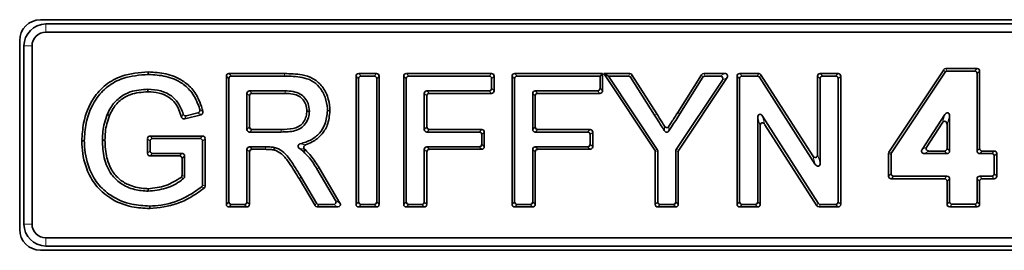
# Model space of a CAD drawing. Header units: millimetres. Extents: x 0 to 1118, y 0 to 864.
# Tile 62 of 91: x 847.52 to 871.21, y 256.57 to 262.11. Entities that reach past the tile are written whole.
import ezdxf

# ---------------------------------------------------------------- set-up
doc = ezdxf.new("R2010")
doc.units = ezdxf.units.MM

msp = doc.modelspace()

# ---------------------------------------------------------------- linework, layer by layer
at = {"color": 7, "linetype": 'Continuous', "lineweight": 35}
for p, q in [((891.225, 262.111), (848.022, 262.111)), ((891.096, 262.01), (848.151, 262.01)), ((891.096, 261.816), (848.151, 261.816)), ((847.522, 261.611), (847.522, 257.075)), ((847.623, 261.482), (847.623, 257.204)), ((847.818, 261.482), (847.818, 257.204)), ((850.615, 260.859), (850.615, 260.798)), ((852.556, 260.819), (853.892, 260.819)), ((855.678, 260.819), (856.109, 260.819)), ((856.824, 260.819), (858.874, 260.819)), ((859.432, 260.819), (861.545, 260.819)), ((861.545, 260.819), (861.484, 260.758)), ((861.545, 260.819), (861.545, 260.405)), ((861.573, 260.819), (861.686, 260.758)), ((861.573, 260.819), (862.199, 260.819)), ((862.8, 258.98), (861.573, 260.819)), ((863.978, 260.819), (864.488, 260.819)), ((864.845, 260.819), (865.301, 260.819)), ((866.781, 260.819), (867.212, 260.819)), ((869.752, 260.912), (868.436, 258.931)), ((869.784, 260.852), (868.497, 258.913)), ((870.554, 260.94), (869.804, 260.94)), ((870.493, 260.88), (869.837, 260.88)), ((870.556, 258.96), (870.556, 260.817)), ((870.616, 259.02), (870.616, 260.878)), ((852.494, 257.678), (852.494, 260.756)), ((852.554, 257.739), (852.554, 260.696)), ((852.617, 260.758), (853.892, 260.758)), ((855.615, 257.678), (855.615, 260.756)), ((855.676, 257.739), (855.676, 260.696)), ((855.739, 260.758), (856.048, 260.758)), ((856.111, 260.696), (856.111, 257.739)), ((856.171, 260.756), (856.171, 257.678)), ((856.761, 257.678), (856.761, 260.756)), ((856.822, 257.739), (856.822, 260.696)), ((856.884, 260.758), (858.814, 260.758)), ((858.876, 260.696), (858.876, 260.466)), ((858.937, 260.756), (858.937, 260.405)), ((859.369, 257.678), (859.369, 260.756)), ((859.43, 257.739), (859.43, 260.696)), ((859.492, 260.758), (861.484, 260.758)), ((861.484, 260.758), (861.484, 260.466)), ((861.686, 260.758), (862.166, 260.758)), ((862.861, 258.998), (861.686, 260.758)), ((862.219, 260.729), (862.798, 259.816)), ((862.252, 260.79), (862.849, 259.849)), ((864.427, 260.661), (863.317, 258.998)), ((863.352, 259.884), (863.925, 260.79)), ((864.54, 260.722), (863.377, 258.98)), ((863.403, 259.852), (863.959, 260.729)), ((864.012, 260.758), (864.374, 260.758)), ((864.782, 257.678), (864.782, 260.756)), ((864.843, 257.739), (864.843, 260.696)), ((864.905, 260.758), (865.268, 260.758)), ((865.321, 260.73), (866.664, 258.638)), ((865.354, 260.79), (866.603, 258.845)), ((866.718, 258.879), (866.718, 260.756)), ((866.779, 258.672), (866.779, 260.696)), ((866.842, 260.758), (867.151, 260.758)), ((867.214, 260.696), (867.214, 257.739)), ((867.274, 260.756), (867.274, 257.678)), ((852.989, 260.34), (852.989, 259.478)), ((853.908, 260.403), (853.052, 260.403)), ((853.907, 260.342), (853.112, 260.342)), ((857.256, 260.34), (857.256, 259.478)), ((858.814, 260.403), (857.319, 260.403)), ((858.874, 260.342), (857.38, 260.342)), ((859.864, 260.34), (859.864, 259.478)), ((861.422, 260.403), (859.927, 260.403)), ((861.482, 260.342), (859.988, 260.342)), ((853.05, 260.28), (853.05, 259.538)), ((857.317, 260.28), (857.317, 259.538)), ((859.925, 260.28), (859.925, 259.538)), ((851.809, 259.874), (851.531, 259.804)), ((854.986, 259.928), (854.925, 259.927)), ((851.884, 259.83), (851.491, 259.731)), ((865.277, 259.763), (865.277, 257.739)), ((866.736, 257.705), (865.393, 259.797)), ((869.233, 258.994), (869.779, 259.833)), ((869.345, 259.055), (869.718, 259.629)), ((869.894, 259.799), (869.894, 258.96)), ((853.052, 259.415), (853.814, 259.415)), ((853.112, 259.476), (853.814, 259.476)), ((857.319, 259.415), (858.577, 259.415)), ((857.38, 259.476), (858.637, 259.476)), ((858.7, 259.413), (858.7, 259.061)), ((859.927, 259.415), (861.185, 259.415)), ((859.988, 259.476), (861.245, 259.476)), ((861.308, 259.413), (861.308, 259.061)), ((865.338, 259.556), (865.338, 257.678)), ((866.703, 257.645), (865.453, 259.59)), ((869.833, 259.595), (869.833, 259.02)), ((849.017, 259.203), (849.077, 259.203)), ((850.597, 258.903), (850.597, 259.255)), ((850.658, 258.964), (850.658, 259.194)), ((850.66, 259.318), (851.92, 259.318)), ((850.72, 259.257), (851.86, 259.257)), ((851.922, 259.194), (851.922, 258.148)), ((851.983, 259.255), (851.983, 258.118)), ((858.639, 259.352), (858.639, 259.122)), ((861.247, 259.352), (861.247, 259.122)), ((852.989, 258.997), (852.989, 257.739)), ((853.05, 258.936), (853.05, 257.678)), ((853.434, 259.059), (853.052, 259.059)), ((853.434, 258.999), (853.112, 258.999)), ((854.388, 258.992), (854.347, 258.947)), ((854.38, 258.999), (854.388, 258.992)), ((857.256, 258.997), (857.256, 257.739)), ((857.317, 258.936), (857.317, 257.678)), ((858.577, 259.059), (857.319, 259.059)), ((858.637, 258.999), (857.38, 258.999)), ((859.864, 258.997), (859.864, 257.739)), ((859.925, 258.936), (859.925, 257.678)), ((861.185, 259.059), (859.927, 259.059)), ((861.245, 258.999), (859.988, 258.999)), ((862.811, 257.678), (862.811, 258.945)), ((862.872, 257.739), (862.872, 258.963)), ((863.306, 258.963), (863.306, 257.739)), ((863.367, 258.945), (863.367, 257.678)), ((869.771, 258.958), (869.397, 258.958)), ((870.968, 258.958), (870.679, 258.958)), ((851.364, 258.841), (850.66, 258.841)), ((851.425, 258.901), (850.72, 258.901)), ((851.427, 258.375), (851.427, 258.778)), ((851.488, 258.346), (851.488, 258.839)), ((868.426, 258.896), (868.426, 258.356)), ((868.486, 258.878), (868.486, 258.417)), ((869.831, 258.897), (869.285, 258.897)), ((870.908, 258.897), (870.618, 258.897)), ((870.97, 258.417), (870.97, 258.834)), ((871.031, 258.356), (871.031, 258.895)), ((854.672, 258.527), (855.121, 257.771)), ((854.724, 258.558), (855.228, 257.71)), ((854.627, 257.647), (854.243, 258.296)), ((854.661, 257.707), (854.295, 258.327)), ((868.488, 258.293), (869.771, 258.293)), ((868.549, 258.354), (869.831, 258.354)), ((869.833, 258.231), (869.833, 257.681)), ((869.894, 258.291), (869.894, 257.742)), ((870.556, 257.742), (870.556, 258.291)), ((870.616, 257.681), (870.616, 258.231)), ((870.618, 258.354), (870.908, 258.354)), ((870.679, 258.293), (870.968, 258.293)), ((850.649, 257.576), (850.649, 257.637)), ((852.987, 257.616), (852.556, 257.616)), ((852.926, 257.676), (852.617, 257.676)), ((855.174, 257.616), (854.681, 257.616)), ((855.068, 257.676), (854.715, 257.676)), ((856.109, 257.616), (855.678, 257.616)), ((856.048, 257.676), (855.739, 257.676)), ((857.254, 257.616), (856.824, 257.616)), ((857.194, 257.676), (856.884, 257.676)), ((859.862, 257.616), (859.432, 257.616)), ((859.802, 257.676), (859.492, 257.676)), ((863.304, 257.616), (862.874, 257.616)), ((863.244, 257.676), (862.934, 257.676)), ((865.275, 257.616), (864.845, 257.616)), ((865.215, 257.676), (864.905, 257.676)), ((867.212, 257.616), (866.755, 257.616)), ((867.151, 257.676), (866.788, 257.676)), ((869.896, 257.618), (870.554, 257.618)), ((869.957, 257.679), (870.493, 257.679)), ((848.151, 256.871), (891.096, 256.871)), ((848.022, 256.575), (891.225, 256.575)), ((848.151, 256.676), (891.096, 256.676))]:
    msp.add_line(p, q, dxfattribs=at)
at = {"color": 7, "linetype": 'Continuous', "lineweight": 18}
for p, q in [((848.151, 262.01), (848.151, 261.816)), ((847.623, 261.482), (847.818, 261.482)), ((852.556, 260.819), (852.617, 260.758)), ((853.892, 260.819), (853.892, 260.758)), ((855.678, 260.819), (855.739, 260.758)), ((856.048, 260.758), (856.109, 260.819)), ((856.824, 260.819), (856.884, 260.758)), ((858.814, 260.758), (858.874, 260.819)), ((859.432, 260.819), (859.492, 260.758)), ((862.166, 260.758), (862.199, 260.819)), ((863.978, 260.819), (864.012, 260.758)), ((864.374, 260.758), (864.488, 260.819)), ((864.845, 260.819), (864.905, 260.758)), ((865.268, 260.758), (865.301, 260.819)), ((866.781, 260.819), (866.842, 260.758)), ((867.151, 260.758), (867.212, 260.819)), ((869.784, 260.852), (869.752, 260.912)), ((869.804, 260.94), (869.837, 260.88)), ((870.493, 260.88), (870.554, 260.94)), ((870.616, 260.878), (870.556, 260.817)), ((852.554, 260.696), (852.494, 260.756)), ((855.676, 260.696), (855.615, 260.756)), ((856.171, 260.756), (856.111, 260.696)), ((856.822, 260.696), (856.761, 260.756)), ((858.937, 260.756), (858.876, 260.696)), ((859.43, 260.696), (859.369, 260.756)), ((862.252, 260.79), (862.219, 260.729)), ((863.959, 260.729), (863.925, 260.79)), ((864.54, 260.722), (864.427, 260.661)), ((864.843, 260.696), (864.782, 260.756)), ((865.354, 260.79), (865.321, 260.73)), ((866.779, 260.696), (866.718, 260.756)), ((867.274, 260.756), (867.214, 260.696)), ((853.05, 260.28), (852.989, 260.34)), ((853.052, 260.403), (853.112, 260.342)), ((857.317, 260.28), (857.256, 260.34)), ((857.319, 260.403), (857.38, 260.342)), ((858.874, 260.342), (858.814, 260.403)), ((858.876, 260.466), (858.937, 260.405)), ((859.925, 260.28), (859.864, 260.34)), ((859.927, 260.403), (859.988, 260.342)), ((861.482, 260.342), (861.422, 260.403)), ((861.484, 260.466), (861.545, 260.405)), ((863.352, 259.884), (863.403, 259.852)), ((862.849, 259.849), (862.798, 259.816)), ((865.338, 259.556), (865.277, 259.763)), ((865.393, 259.797), (865.453, 259.59)), ((869.718, 259.629), (869.779, 259.833)), ((869.894, 259.799), (869.833, 259.595)), ((852.989, 259.478), (853.05, 259.538)), ((853.112, 259.476), (853.052, 259.415)), ((857.256, 259.478), (857.317, 259.538)), ((857.38, 259.476), (857.319, 259.415)), ((858.577, 259.415), (858.637, 259.476)), ((858.7, 259.413), (858.639, 259.352)), ((859.864, 259.478), (859.925, 259.538)), ((859.988, 259.476), (859.927, 259.415)), ((861.185, 259.415), (861.245, 259.476)), ((861.308, 259.413), (861.247, 259.352)), ((850.658, 259.194), (850.597, 259.255)), ((850.66, 259.318), (850.72, 259.257)), ((851.86, 259.257), (851.92, 259.318)), ((851.983, 259.255), (851.922, 259.194)), ((850.597, 258.903), (850.658, 258.964)), ((853.05, 258.936), (852.989, 258.997)), ((853.052, 259.059), (853.112, 258.999)), ((853.434, 258.999), (853.434, 259.059)), ((857.317, 258.936), (857.256, 258.997)), ((857.319, 259.059), (857.38, 258.999)), ((858.637, 258.999), (858.577, 259.059)), ((858.639, 259.122), (858.7, 259.061)), ((859.925, 258.936), (859.864, 258.997)), ((859.927, 259.059), (859.988, 258.999)), ((861.245, 258.999), (861.185, 259.059)), ((861.247, 259.122), (861.308, 259.061)), ((862.8, 258.98), (862.861, 258.998)), ((862.872, 258.963), (862.811, 258.945)), ((863.367, 258.945), (863.306, 258.963)), ((863.317, 258.998), (863.377, 258.98)), ((868.436, 258.931), (868.497, 258.913)), ((869.233, 258.994), (869.345, 259.055)), ((869.397, 258.958), (869.285, 258.897)), ((869.831, 258.897), (869.771, 258.958)), ((869.833, 259.02), (869.894, 258.96)), ((870.556, 258.96), (870.616, 259.02)), ((870.679, 258.958), (870.618, 258.897)), ((870.908, 258.897), (870.968, 258.958)), ((850.72, 258.901), (850.66, 258.841)), ((851.364, 258.841), (851.425, 258.901)), ((851.488, 258.839), (851.427, 258.778)), ((866.664, 258.638), (866.603, 258.845)), ((866.718, 258.879), (866.779, 258.672)), ((868.486, 258.878), (868.426, 258.896)), ((871.031, 258.895), (870.97, 258.834)), ((868.426, 258.356), (868.486, 258.417)), ((868.549, 258.354), (868.488, 258.293)), ((869.771, 258.293), (869.831, 258.354)), ((869.894, 258.291), (869.833, 258.231)), ((870.616, 258.231), (870.556, 258.291)), ((870.618, 258.354), (870.679, 258.293)), ((870.968, 258.293), (870.908, 258.354)), ((870.97, 258.417), (871.031, 258.356)), ((852.494, 257.678), (852.554, 257.739)), ((852.989, 257.739), (853.05, 257.678)), ((855.121, 257.771), (855.228, 257.71)), ((855.615, 257.678), (855.676, 257.739)), ((856.111, 257.739), (856.171, 257.678)), ((856.761, 257.678), (856.822, 257.739)), ((857.256, 257.739), (857.317, 257.678)), ((859.369, 257.678), (859.43, 257.739)), ((859.864, 257.739), (859.925, 257.678)), ((862.811, 257.678), (862.872, 257.739)), ((863.306, 257.739), (863.367, 257.678)), ((864.782, 257.678), (864.843, 257.739)), ((865.277, 257.739), (865.338, 257.678)), ((867.214, 257.739), (867.274, 257.678)), ((869.833, 257.681), (869.894, 257.742)), ((870.556, 257.742), (870.616, 257.681)), ((852.617, 257.676), (852.556, 257.616)), ((852.987, 257.616), (852.926, 257.676)), ((854.627, 257.647), (854.661, 257.707)), ((854.715, 257.676), (854.681, 257.616)), ((855.174, 257.616), (855.068, 257.676)), ((855.739, 257.676), (855.678, 257.616)), ((856.109, 257.616), (856.048, 257.676)), ((856.884, 257.676), (856.824, 257.616)), ((857.254, 257.616), (857.194, 257.676)), ((859.492, 257.676), (859.432, 257.616)), ((859.862, 257.616), (859.802, 257.676)), ((862.934, 257.676), (862.874, 257.616)), ((863.304, 257.616), (863.244, 257.676)), ((864.905, 257.676), (864.845, 257.616)), ((865.275, 257.616), (865.215, 257.676)), ((866.703, 257.645), (866.736, 257.705)), ((866.788, 257.676), (866.755, 257.616)), ((867.212, 257.616), (867.151, 257.676)), ((869.957, 257.679), (869.896, 257.618)), ((870.554, 257.618), (870.493, 257.679)), ((847.623, 257.204), (847.818, 257.204)), ((848.151, 256.676), (848.151, 256.871))]:
    msp.add_line(p, q, dxfattribs=at)
at = {"color": 7, "linetype": 'Continuous', "lineweight": 35, "flags": 128}
for points in [[(850.607, 260.382), (850.607, 260.4), (850.607, 260.418), (850.607, 260.442)], [(854.43, 259.918), (854.448, 259.918), (854.466, 259.918), (854.491, 259.918)], [(849.683, 259.811), (849.666, 259.818), (849.649, 259.825), (849.627, 259.834)], [(849.573, 259.218), (849.554, 259.218), (849.536, 259.218), (849.512, 259.219)], [(853.634, 258.986), (853.641, 259.016), (853.648, 259.045)], [(850.612, 258.053), (850.612, 258.035), (850.612, 258.017), (850.612, 257.993)]]:
    msp.add_lwpolyline(points, dxfattribs=at)
at = {"color": 7, "linetype": 'Continuous', "lineweight": 18, "flags": 128}
for points in [[(853.907, 260.342), (853.908, 260.36), (853.908, 260.379), (853.908, 260.403)], [(853.814, 259.476), (853.814, 259.458), (853.814, 259.439), (853.814, 259.415)], [(854.724, 258.558), (854.708, 258.549), (854.693, 258.54), (854.672, 258.527)], [(854.243, 258.296), (854.259, 258.305), (854.275, 258.315), (854.295, 258.327)], [(851.922, 258.148), (851.954, 258.132), (851.976, 258.121), (851.983, 258.118)]]:
    msp.add_lwpolyline(points, dxfattribs=at)
at = {"color": 7, "linetype": 'Continuous', "lineweight": 35}
for centre, radius, start, end in [((848.022, 261.611), 0.5, 90, 180), ((848.151, 261.482), 0.527, 90, 180), ((848.151, 261.482), 0.333, 90, 180), ((848.022, 257.075), 0.5, 180, 270), ((848.151, 257.204), 0.527, 180, 270), ((848.151, 257.204), 0.333, 180, 270)]:
    msp.add_arc(centre, radius, start, end, dxfattribs=at)
for centre, major_axis, ratio, start_param, end_param in [((852.565, 260.748), (0.053, -0.053), 0.889126, 2.414818, 3.868368), ((855.686, 260.748), (0.053, -0.053), 0.889126, 2.414818, 3.868368), ((856.1, 260.748), (-0.053, -0.053), 0.889126, 2.414818, 3.868368), ((856.832, 260.748), (0.053, -0.053), 0.889126, 2.414818, 3.868368), ((858.866, 260.748), (-0.053, -0.053), 0.889126, 2.414818, 3.868368), ((859.44, 260.748), (0.053, -0.053), 0.889126, 2.414818, 3.868368), ((862.195, 260.748), (-0.0348, -0.0633), 0.923502, 2.671709, 3.611477), ((863.983, 260.748), (0.0348, -0.0632), 0.923468, 2.671295, 3.61189), ((864.472, 260.748), (-0.0743, -0.0397), 0.791677, 2.164973, 4.118212), ((864.853, 260.748), (0.053, -0.053), 0.889126, 2.414818, 3.868368), ((865.297, 260.748), (-0.0346, -0.0633), 0.923708, 2.674271, 3.608914), ((866.789, 260.748), (0.053, -0.053), 0.889126, 2.414818, 3.868368), ((867.203, 260.748), (-0.053, -0.053), 0.889126, 2.414818, 3.868368), ((869.808, 260.869), (0.0341, -0.0636), 0.924271, 2.681379, 3.601806), ((869.841, 260.809), (0.0341, -0.0636), 0.924271, 2.681379, 3.601806), ((870.485, 260.809), (-0.053, -0.053), 0.889126, 2.414818, 3.868368), ((870.545, 260.869), (-0.053, -0.053), 0.889126, 2.414818, 3.868368), ((852.625, 260.688), (0.053, -0.053), 0.889126, 2.414818, 3.868368), ((855.747, 260.688), (0.053, -0.053), 0.889126, 2.414818, 3.868368), ((856.04, 260.688), (-0.053, -0.053), 0.889126, 2.414818, 3.868368), ((856.893, 260.688), (0.053, -0.053), 0.889126, 2.414818, 3.868368), ((858.805, 260.688), (-0.053, -0.053), 0.889126, 2.414818, 3.868368), ((859.501, 260.688), (0.053, -0.053), 0.889126, 2.414818, 3.868368), ((862.161, 260.688), (-0.0348, -0.0633), 0.923502, 2.671709, 3.611477), ((864.016, 260.688), (0.0348, -0.0632), 0.923468, 2.671295, 3.61189), ((864.359, 260.688), (-0.0743, -0.0397), 0.791677, 2.164973, 4.118212), ((864.914, 260.688), (0.053, -0.053), 0.889126, 2.414818, 3.868368), ((865.263, 260.688), (-0.0346, -0.0633), 0.923708, 2.674271, 3.608914), ((866.85, 260.688), (0.053, -0.053), 0.889126, 2.414818, 3.868368), ((867.143, 260.688), (-0.053, -0.053), 0.889126, 2.414818, 3.868368), ((853.06, 260.332), (0.053, -0.053), 0.889126, 2.414818, 3.868368), ((853.121, 260.271), (0.053, -0.053), 0.889126, 2.414818, 3.868368), ((857.327, 260.332), (0.053, -0.053), 0.889126, 2.414818, 3.868368), ((857.388, 260.271), (0.053, -0.053), 0.889126, 2.414818, 3.868368), ((858.805, 260.474), (-0.053, 0.053), 0.889126, 2.414818, 3.868368), ((858.866, 260.413), (-0.053, 0.053), 0.889126, 2.414818, 3.868368), ((859.935, 260.332), (0.053, -0.053), 0.889126, 2.414818, 3.868368), ((859.996, 260.271), (0.053, -0.053), 0.889126, 2.414818, 3.868368), ((861.413, 260.474), (-0.053, 0.053), 0.889126, 2.414818, 3.868368), ((861.474, 260.413), (-0.053, 0.053), 0.889126, 2.414818, 3.868368), ((869.823, 259.771), (-0.031, -0.104), 0.615738, 2.019794, 4.263392), ((865.348, 259.734), (0.031, -0.105), 0.611867, 2.017961, 4.265224), ((865.409, 259.528), (0.031, -0.105), 0.611867, 2.017961, 4.265224), ((869.762, 259.567), (-0.031, -0.104), 0.615738, 2.019794, 4.263392), ((853.06, 259.486), (0.053, 0.053), 0.889126, 2.414818, 3.868368), ((853.121, 259.547), (0.053, 0.053), 0.889126, 2.414818, 3.868368), ((857.327, 259.486), (0.053, 0.053), 0.889126, 2.414818, 3.868368), ((857.388, 259.547), (0.053, 0.053), 0.889126, 2.414818, 3.868368), ((858.568, 259.344), (-0.053, -0.053), 0.889126, 2.414818, 3.868368), ((858.629, 259.405), (-0.053, -0.053), 0.889126, 2.414818, 3.868368), ((859.935, 259.486), (0.053, 0.053), 0.889126, 2.414818, 3.868368), ((859.996, 259.547), (0.053, 0.053), 0.889126, 2.414818, 3.868368), ((861.176, 259.344), (-0.053, -0.053), 0.889126, 2.414818, 3.868368), ((861.237, 259.405), (-0.053, -0.053), 0.889126, 2.414818, 3.868368), ((850.668, 259.247), (0.053, -0.053), 0.889126, 2.414818, 3.868368), ((850.729, 259.186), (0.053, -0.053), 0.889126, 2.414818, 3.868368), ((851.851, 259.186), (-0.053, -0.053), 0.889126, 2.414818, 3.868368), ((851.912, 259.247), (-0.053, -0.053), 0.889126, 2.414818, 3.868368), ((850.729, 258.972), (0.053, 0.053), 0.889126, 2.414818, 3.868368), ((853.06, 258.988), (0.053, -0.053), 0.889126, 2.414818, 3.868368), ((853.121, 258.928), (0.053, -0.053), 0.889126, 2.414818, 3.868368), ((857.327, 258.988), (0.053, -0.053), 0.889126, 2.414818, 3.868368), ((857.388, 258.928), (0.053, -0.053), 0.889126, 2.414818, 3.868368), ((858.568, 259.13), (-0.053, 0.053), 0.889126, 2.414818, 3.868368), ((858.629, 259.07), (-0.053, 0.053), 0.889126, 2.414818, 3.868368), ((859.935, 258.988), (0.053, -0.053), 0.889126, 2.414818, 3.868368), ((859.996, 258.928), (0.053, -0.053), 0.889126, 2.414818, 3.868368), ((861.176, 259.13), (-0.053, 0.053), 0.889126, 2.414818, 3.868368), ((861.237, 259.07), (-0.053, 0.053), 0.889126, 2.414818, 3.868368), ((862.74, 258.942), (-0.0683, -0.0207), 0.934686, 2.865577, 3.417608), ((862.801, 258.961), (-0.0683, -0.0207), 0.934686, 2.865577, 3.417608), ((863.377, 258.961), (0.0683, -0.0207), 0.934686, 2.865577, 3.417608), ((863.438, 258.942), (0.0683, -0.0207), 0.934686, 2.865577, 3.417608), ((868.497, 258.894), (0.0683, -0.0206), 0.934726, 2.866635, 3.416551), ((869.301, 258.968), (0.0737, 0.04), 0.794865, 2.169605, 4.11358), ((869.412, 259.029), (0.0737, 0.04), 0.794865, 2.169605, 4.11358), ((869.762, 259.029), (-0.053, 0.053), 0.889126, 2.414818, 3.868368), ((869.823, 258.968), (-0.053, 0.053), 0.889126, 2.414818, 3.868368), ((870.627, 258.968), (0.053, 0.053), 0.889126, 2.414818, 3.868368), ((870.687, 259.029), (0.053, 0.053), 0.889126, 2.414818, 3.868368), ((870.96, 258.887), (-0.053, -0.053), 0.889126, 2.414818, 3.868368), ((850.668, 258.912), (0.053, 0.053), 0.889126, 2.414818, 3.868368), ((851.356, 258.77), (-0.053, -0.053), 0.889126, 2.414818, 3.868368), ((851.417, 258.83), (-0.053, -0.053), 0.889126, 2.414818, 3.868368), ((866.647, 258.907), (-0.031, 0.105), 0.611867, 2.017961, 4.265224), ((868.557, 258.876), (0.0683, -0.0206), 0.934726, 2.866635, 3.416551), ((870.899, 258.826), (-0.053, -0.053), 0.889126, 2.414818, 3.868368), ((866.708, 258.701), (-0.031, 0.105), 0.611867, 2.017961, 4.265224), ((868.497, 258.364), (0.053, 0.053), 0.889126, 2.414818, 3.868368), ((868.557, 258.425), (0.053, 0.053), 0.889126, 2.414818, 3.868368), ((869.762, 258.222), (-0.053, -0.053), 0.889126, 2.414818, 3.868368), ((869.823, 258.283), (-0.053, -0.053), 0.889126, 2.414818, 3.868368), ((870.627, 258.283), (0.053, -0.053), 0.889126, 2.414818, 3.868368), ((870.687, 258.222), (0.053, -0.053), 0.889126, 2.414818, 3.868368), ((870.899, 258.425), (-0.053, 0.053), 0.889126, 2.414818, 3.868368), ((870.96, 258.364), (-0.053, 0.053), 0.889126, 2.414818, 3.868368), ((852.625, 257.747), (0.053, 0.053), 0.889126, 2.414818, 3.868368), ((852.918, 257.747), (-0.053, 0.053), 0.889126, 2.414818, 3.868368), ((855.053, 257.747), (-0.0719, 0.0409), 0.805373, 2.185832, 4.097353), ((855.747, 257.747), (0.053, 0.053), 0.889126, 2.414818, 3.868368), ((856.04, 257.747), (-0.053, 0.053), 0.889126, 2.414818, 3.868368), ((856.893, 257.747), (0.053, 0.053), 0.889126, 2.414818, 3.868368), ((857.185, 257.747), (-0.053, 0.053), 0.889126, 2.414818, 3.868368), ((859.501, 257.747), (0.053, 0.053), 0.889126, 2.414818, 3.868368), ((859.793, 257.747), (-0.053, 0.053), 0.889126, 2.414818, 3.868368), ((862.942, 257.747), (0.053, 0.053), 0.889126, 2.414818, 3.868368), ((863.235, 257.747), (-0.053, 0.053), 0.889126, 2.414818, 3.868368), ((864.914, 257.747), (0.053, 0.053), 0.889126, 2.414818, 3.868368), ((865.207, 257.747), (-0.053, 0.053), 0.889126, 2.414818, 3.868368), ((867.143, 257.747), (-0.053, 0.053), 0.889126, 2.414818, 3.868368), ((869.965, 257.75), (0.053, 0.053), 0.889126, 2.414818, 3.868368), ((870.485, 257.75), (-0.053, 0.053), 0.889126, 2.414818, 3.868368), ((852.565, 257.687), (0.053, 0.053), 0.889126, 2.414818, 3.868368), ((852.979, 257.687), (-0.053, 0.053), 0.889126, 2.414818, 3.868368), ((854.685, 257.687), (0.0358, 0.0628), 0.922269, 2.656871, 3.626314), ((854.72, 257.747), (0.0358, 0.0628), 0.922269, 2.656871, 3.626314), ((855.16, 257.687), (-0.0719, 0.0409), 0.805373, 2.185832, 4.097353), ((855.686, 257.687), (0.053, 0.053), 0.889126, 2.414818, 3.868368), ((856.1, 257.687), (-0.053, 0.053), 0.889126, 2.414818, 3.868368), ((856.832, 257.687), (0.053, 0.053), 0.889126, 2.414818, 3.868368), ((857.246, 257.687), (-0.053, 0.053), 0.889126, 2.414818, 3.868368), ((859.44, 257.687), (0.053, 0.053), 0.889126, 2.414818, 3.868368), ((859.854, 257.687), (-0.053, 0.053), 0.889126, 2.414818, 3.868368), ((862.882, 257.687), (0.053, 0.053), 0.889126, 2.414818, 3.868368), ((863.296, 257.687), (-0.053, 0.053), 0.889126, 2.414818, 3.868368), ((864.853, 257.687), (0.053, 0.053), 0.889126, 2.414818, 3.868368), ((865.267, 257.687), (-0.053, 0.053), 0.889126, 2.414818, 3.868368), ((866.76, 257.687), (0.0346, 0.0633), 0.923708, 2.674271, 3.608914), ((866.793, 257.747), (0.0346, 0.0633), 0.923708, 2.674271, 3.608914), ((867.203, 257.687), (-0.053, 0.053), 0.889126, 2.414818, 3.868368), ((869.904, 257.689), (0.053, 0.053), 0.889126, 2.414818, 3.868368), ((870.545, 257.689), (-0.053, 0.053), 0.889126, 2.414818, 3.868368)]:
    msp.add_ellipse(centre, major_axis=major_axis, ratio=ratio, start_param=start_param, end_param=end_param, dxfattribs=at)
for points, knots in [([(849.017, 259.203), (849.025, 259.345), (849.047, 259.702), (849.237, 260.183), (849.578, 260.567), (850.035, 260.811), (850.398, 260.841), (850.615, 260.859)], [0, 0, 0, 0, 0.165129, 0.41349, 0.58211, 0.750794, 1, 1, 1, 1]), ([(850.615, 260.859), (850.758, 260.85), (851.044, 260.833), (851.421, 260.683), (851.702, 260.441), (851.851, 260.171), (851.906, 259.987), (851.929, 259.908)], [0, 0, 0, 0, 0.242054, 0.485858, 0.673535, 0.860596, 1, 1, 1, 1]), ([(853.892, 260.819), (854.034, 260.815), (854.265, 260.809), (854.577, 260.72), (854.794, 260.538), (854.938, 260.284), (854.982, 260.066), (854.985, 259.948), (854.986, 259.928)], [0, 0, 0, 0, 0.265069, 0.428553, 0.593847, 0.778993, 0.962916, 1, 1, 1, 1]), ([(849.077, 259.203), (849.086, 259.345), (849.108, 259.694), (849.295, 260.16), (849.623, 260.524), (850.061, 260.753), (850.407, 260.781), (850.615, 260.798)], [0, 0, 0, 0, 0.171472, 0.419968, 0.586029, 0.752061, 1, 1, 1, 1]), ([(850.615, 260.798), (850.757, 260.789), (851.044, 260.772), (851.414, 260.619), (851.695, 260.354), (851.804, 260.117), (851.848, 259.972), (851.854, 259.952)], [0, 0, 0, 0, 0.263328, 0.528835, 0.719945, 0.962909, 1, 1, 1, 1]), ([(853.892, 260.758), (854.034, 260.755), (854.257, 260.749), (854.553, 260.662), (854.751, 260.492), (854.883, 260.255), (854.922, 260.053), (854.925, 259.944), (854.925, 259.927)], [0, 0, 0, 0, 0.281637, 0.43999, 0.599985, 0.784276, 0.967116, 1, 1, 1, 1]), ([(850.607, 260.442), (850.462, 260.432), (850.216, 260.415), (849.905, 260.245), (849.725, 260.041), (849.654, 259.892), (849.627, 259.834)], [0, 0, 0, 0, 0.349825, 0.596172, 0.843552, 1, 1, 1, 1]), ([(850.607, 260.382), (850.462, 260.371), (850.221, 260.353), (849.926, 260.182), (849.768, 259.992), (849.705, 259.859), (849.683, 259.811)], [0, 0, 0, 0, 0.372112, 0.61753, 0.863739, 1, 1, 1, 1]), ([(851.456, 259.846), (851.421, 259.941), (851.36, 260.108), (851.165, 260.304), (850.91, 260.42), (850.711, 260.435), (850.607, 260.442)], [0, 0, 0, 0, 0.268088, 0.46964, 0.722667, 1, 1, 1, 1]), ([(851.416, 259.773), (851.376, 259.893), (851.317, 260.075), (851.107, 260.267), (850.877, 260.364), (850.697, 260.376), (850.607, 260.382)], [0, 0, 0, 0, 0.33536, 0.509988, 0.755661, 1, 1, 1, 1]), ([(854.43, 259.918), (854.425, 259.972), (854.418, 260.07), (854.344, 260.194), (854.238, 260.286), (854.084, 260.335), (853.97, 260.34), (853.907, 260.342)], [0, 0, 0, 0, 0.210298, 0.380944, 0.55175, 0.754375, 1, 1, 1, 1]), ([(854.491, 259.918), (854.485, 259.98), (854.476, 260.092), (854.391, 260.234), (854.268, 260.34), (854.098, 260.395), (853.974, 260.4), (853.908, 260.403)], [0, 0, 0, 0, 0.21286, 0.388689, 0.564689, 0.769402, 1, 1, 1, 1]), ([(851.809, 259.874), (851.816, 259.876), (851.83, 259.881), (851.846, 259.897), (851.855, 259.915), (851.858, 259.935), (851.855, 259.947), (851.854, 259.952)], [0, 0, 0, 0, 0.2154758, 0.4315903, 0.6344422, 0.8314668, 1, 1, 1, 1]), ([(851.929, 259.908), (851.931, 259.901), (851.933, 259.887), (851.928, 259.865), (851.917, 259.848), (851.901, 259.836), (851.89, 259.832), (851.884, 259.83)], [0, 0, 0, 0, 0.216657, 0.433945, 0.63814, 0.836711, 1, 1, 1, 1]), ([(853.814, 259.476), (853.911, 259.478), (854.053, 259.481), (854.233, 259.537), (854.341, 259.627), (854.408, 259.752), (854.428, 259.855), (854.43, 259.91), (854.43, 259.918)], [0, 0, 0, 0, 0.334293, 0.488755, 0.644875, 0.80699, 0.97246, 1, 1, 1, 1]), ([(853.814, 259.415), (853.927, 259.417), (854.09, 259.42), (854.29, 259.499), (854.404, 259.61), (854.476, 259.756), (854.486, 259.865), (854.491, 259.918)], [0, 0, 0, 0, 0.348454, 0.503962, 0.660748, 0.832776, 1, 1, 1, 1]), ([(854.925, 259.927), (854.915, 259.816), (854.896, 259.62), (854.741, 259.378), (854.532, 259.212), (854.362, 259.159), (854.273, 259.131)], [0, 0, 0, 0, 0.296114, 0.523384, 0.751304, 1, 1, 1, 1]), ([(854.986, 259.928), (854.974, 259.808), (854.954, 259.597), (854.786, 259.337), (854.594, 259.183), (854.454, 259.128), (854.4, 259.106)], [0, 0, 0, 0, 0.3290612, 0.5825145, 0.8366248, 1, 1, 1, 1]), ([(863.143, 259.554), (863.163, 259.586), (863.233, 259.696), (863.303, 259.806), (863.352, 259.884)], [0, 0, 0, 0, 0.292477, 1, 1, 1, 1]), ([(849.627, 259.834), (849.603, 259.767), (849.556, 259.635), (849.519, 259.427), (849.514, 259.289), (849.512, 259.219)], [0, 0, 0, 0, 0.338671, 0.666806, 1, 1, 1, 1]), ([(849.683, 259.811), (849.659, 259.744), (849.614, 259.616), (849.579, 259.415), (849.575, 259.284), (849.573, 259.218)], [0, 0, 0, 0, 0.351353, 0.673314, 1, 1, 1, 1]), ([(851.491, 259.731), (851.483, 259.73), (851.469, 259.728), (851.448, 259.734), (851.431, 259.746), (851.42, 259.76), (851.417, 259.77), (851.416, 259.773)], [0, 0, 0, 0, 0.227122, 0.454822, 0.670793, 0.882995, 1, 1, 1, 1]), ([(851.456, 259.846), (851.459, 259.839), (851.465, 259.826), (851.481, 259.811), (851.5, 259.803), (851.518, 259.801), (851.528, 259.803), (851.531, 259.804)], [0, 0, 0, 0, 0.228444, 0.45746, 0.674875, 0.888742, 1, 1, 1, 1]), ([(862.798, 259.816), (862.836, 259.756), (862.904, 259.65), (862.983, 259.525), (863.025, 259.46), (863.037, 259.441)], [0, 0, 0, 0, 0.478376, 0.849926, 1, 1, 1, 1]), ([(862.849, 259.849), (862.889, 259.786), (862.952, 259.688), (863.014, 259.589), (863.037, 259.554)], [0, 0, 0, 0, 0.640762, 1, 1, 1, 1]), ([(863.143, 259.441), (863.163, 259.473), (863.217, 259.557), (863.304, 259.694), (863.37, 259.799), (863.403, 259.852)], [0, 0, 0, 0, 0.234716, 0.617357, 1, 1, 1, 1]), ([(863.037, 259.554), (863.042, 259.548), (863.052, 259.535), (863.072, 259.524), (863.094, 259.521), (863.113, 259.526), (863.13, 259.537), (863.138, 259.548), (863.143, 259.554)], [0, 0, 0, 0, 0.185906, 0.372882, 0.535745, 0.68222, 0.831642, 1, 1, 1, 1]), ([(863.143, 259.441), (863.138, 259.434), (863.128, 259.422), (863.107, 259.411), (863.086, 259.408), (863.066, 259.413), (863.049, 259.424), (863.041, 259.435), (863.037, 259.441)], [0, 0, 0, 0, 0.185893, 0.372856, 0.535697, 0.682126, 0.831488, 1, 1, 1, 1]), ([(850.649, 257.576), (850.506, 257.585), (850.17, 257.604), (849.708, 257.791), (849.333, 258.123), (849.091, 258.571), (849.021, 258.949), (849.017, 259.177), (849.017, 259.203)], [0, 0, 0, 0, 0.165283, 0.389492, 0.562695, 0.735774, 0.970255, 1, 1, 1, 1]), ([(850.649, 257.637), (850.506, 257.646), (850.178, 257.665), (849.732, 257.849), (849.377, 258.168), (849.147, 258.598), (849.081, 258.961), (849.078, 259.179), (849.077, 259.203)], [0, 0, 0, 0, 0.171653, 0.393909, 0.565282, 0.736471, 0.97206, 1, 1, 1, 1]), ([(849.512, 259.219), (849.519, 259.076), (849.533, 258.788), (849.687, 258.419), (849.955, 258.158), (850.268, 258.02), (850.502, 258.001), (850.612, 257.993)], [0, 0, 0, 0, 0.229966, 0.46281, 0.623057, 0.823122, 1, 1, 1, 1]), ([(849.573, 259.218), (849.58, 259.075), (849.592, 258.819), (849.723, 258.49), (849.921, 258.261), (850.199, 258.111), (850.44, 258.059), (850.59, 258.054), (850.612, 258.053)], [0, 0, 0, 0, 0.242372, 0.432695, 0.589101, 0.745564, 0.962131, 1, 1, 1, 1]), ([(853.648, 259.045), (853.613, 259.05), (853.56, 259.057), (853.488, 259.059), (853.452, 259.059), (853.434, 259.059)], [0, 0, 0, 0, 0.497513, 0.748614, 1, 1, 1, 1]), ([(853.634, 258.986), (853.616, 258.989), (853.581, 258.994), (853.514, 258.998), (853.465, 258.998), (853.434, 258.999)], [0, 0, 0, 0, 0.265881, 0.53161, 1, 1, 1, 1]), ([(854.243, 258.296), (854.169, 258.417), (854.049, 258.612), (853.882, 258.85), (853.738, 258.954), (853.657, 258.979), (853.634, 258.986)], [0, 0, 0, 0, 0.452337, 0.729416, 0.923268, 1, 1, 1, 1]), ([(854.295, 258.327), (854.221, 258.448), (854.094, 258.655), (853.912, 258.914), (853.747, 259.015), (853.665, 259.04), (853.648, 259.045)], [0, 0, 0, 0, 0.43066, 0.73972, 0.94787, 1, 1, 1, 1]), ([(854.254, 259.018), (854.245, 259.025), (854.231, 259.036), (854.22, 259.059), (854.218, 259.078), (854.223, 259.096), (854.234, 259.112), (854.252, 259.124), (854.266, 259.129), (854.273, 259.131)], [0, 0, 0, 0, 0.220715, 0.350774, 0.481779, 0.593729, 0.700909, 0.853506, 1, 1, 1, 1]), ([(854.254, 259.018), (854.262, 259.013), (854.295, 258.991), (854.324, 258.966), (854.347, 258.947)], [0, 0, 0, 0, 0.234026, 1, 1, 1, 1]), ([(854.347, 258.947), (854.397, 258.896), (854.484, 258.808), (854.589, 258.664), (854.644, 258.573), (854.672, 258.527)], [0, 0, 0, 0, 0.400194, 0.699183, 1, 1, 1, 1]), ([(854.4, 259.106), (854.392, 259.102), (854.378, 259.096), (854.363, 259.079), (854.355, 259.06), (854.354, 259.041), (854.36, 259.022), (854.37, 259.008), (854.377, 259.001), (854.38, 258.999)], [0, 0, 0, 0, 0.184037, 0.338998, 0.494715, 0.632452, 0.768452, 0.919288, 1, 1, 1, 1]), ([(854.388, 258.992), (854.438, 258.941), (854.528, 258.851), (854.636, 258.702), (854.695, 258.607), (854.724, 258.558)], [0, 0, 0, 0, 0.387316, 0.692659, 1, 1, 1, 1]), ([(850.612, 258.053), (850.757, 258.068), (851.042, 258.098), (851.284, 258.251), (851.404, 258.326)], [0, 0, 0, 0, 0.508106, 1, 1, 1, 1]), ([(850.612, 257.993), (850.755, 258.009), (851.041, 258.041), (851.324, 258.182), (851.45, 258.286), (851.465, 258.298)], [0, 0, 0, 0, 0.467538, 0.934736, 1, 1, 1, 1]), ([(851.404, 258.326), (851.409, 258.331), (851.419, 258.341), (851.426, 258.359), (851.427, 258.37), (851.427, 258.375)], [0, 0, 0, 0, 0.376984, 0.754222, 1, 1, 1, 1]), ([(851.488, 258.346), (851.487, 258.339), (851.486, 258.325), (851.476, 258.309), (851.468, 258.301), (851.465, 258.298)], [0, 0, 0, 0, 0.387828, 0.775897, 1, 1, 1, 1]), ([(851.897, 258.098), (851.79, 258.021), (851.498, 257.813), (851.06, 257.656), (850.741, 257.641), (850.649, 257.637)], [0, 0, 0, 0, 0.292413, 0.794326, 1, 1, 1, 1]), ([(851.958, 258.068), (851.852, 257.99), (851.65, 257.844), (851.218, 257.636), (850.875, 257.6), (850.649, 257.576)], [0, 0, 0, 0, 0.278031, 0.525514, 1, 1, 1, 1]), ([(851.897, 258.098), (851.903, 258.103), (851.913, 258.112), (851.921, 258.13), (851.922, 258.143), (851.922, 258.148)], [0, 0, 0, 0, 0.3660773, 0.7324261, 1, 1, 1, 1]), ([(851.983, 258.118), (851.982, 258.111), (851.981, 258.097), (851.971, 258.079), (851.962, 258.071), (851.958, 258.068)], [0, 0, 0, 0, 0.366553, 0.733378, 1, 1, 1, 1])]:
    msp.add_open_spline(points, degree=3, knots=knots, dxfattribs=at)
at = {"color": 7, "linetype": 'Continuous', "lineweight": 18}
for points, knots in [([(851.884, 259.83), (851.884, 259.831), (851.874, 259.837), (851.855, 259.847), (851.831, 259.861), (851.815, 259.87), (851.809, 259.874)], [0, 0, 0, 0, 0.0316214, 0.3861431, 0.7406649, 1, 1, 1, 1]), ([(851.854, 259.952), (851.86, 259.949), (851.876, 259.939), (851.901, 259.925), (851.92, 259.914), (851.929, 259.908)], [0, 0, 0, 0, 0.25955, 0.614121, 1, 1, 1, 1]), ([(851.416, 259.773), (851.418, 259.778), (851.423, 259.788), (851.434, 259.806), (851.445, 259.826), (851.453, 259.84), (851.456, 259.846)], [0, 0, 0, 0, 0.179089, 0.402873, 0.779696, 1, 1, 1, 1]), ([(851.531, 259.804), (851.528, 259.799), (851.52, 259.784), (851.507, 259.76), (851.496, 259.741), (851.491, 259.731)], [0, 0, 0, 0, 0.220461, 0.59734, 1, 1, 1, 1]), ([(863.037, 259.441), (863.037, 259.464), (863.037, 259.498), (863.037, 259.535), (863.037, 259.55), (863.037, 259.554)], [0, 0, 0, 0, 0.6204897, 0.8887926, 1, 1, 1, 1]), ([(863.143, 259.554), (863.143, 259.531), (863.143, 259.503), (863.143, 259.465), (863.143, 259.451), (863.143, 259.441)], [0, 0, 0, 0, 0.620249, 0.732016, 1, 1, 1, 1]), ([(854.38, 258.999), (854.369, 259.001), (854.333, 259.007), (854.292, 259.013), (854.259, 259.017), (854.254, 259.018), (854.254, 259.018)], [0, 0, 0, 0, 0.265642, 0.895579, 0.999905, 1, 1, 1, 1]), ([(854.273, 259.131), (854.273, 259.131), (854.278, 259.13), (854.312, 259.124), (854.354, 259.116), (854.389, 259.108), (854.4, 259.106)], [0, 0, 0, 0, 0.000095, 0.105009, 0.737233, 1, 1, 1, 1]), ([(851.465, 258.298), (851.456, 258.303), (851.438, 258.311), (851.417, 258.32), (851.407, 258.325), (851.404, 258.326)], [0, 0, 0, 0, 0.474399, 0.854875, 1, 1, 1, 1]), ([(851.427, 258.375), (851.43, 258.373), (851.44, 258.368), (851.461, 258.359), (851.478, 258.351), (851.488, 258.346)], [0, 0, 0, 0, 0.145045, 0.525461, 1, 1, 1, 1]), ([(851.958, 258.068), (851.951, 258.072), (851.93, 258.082), (851.91, 258.092), (851.897, 258.098)], [0, 0, 0, 0, 0.370564, 1, 1, 1, 1])]:
    msp.add_open_spline(points, degree=3, knots=knots, dxfattribs=at)

doc.saveas('drawing.dxf')
